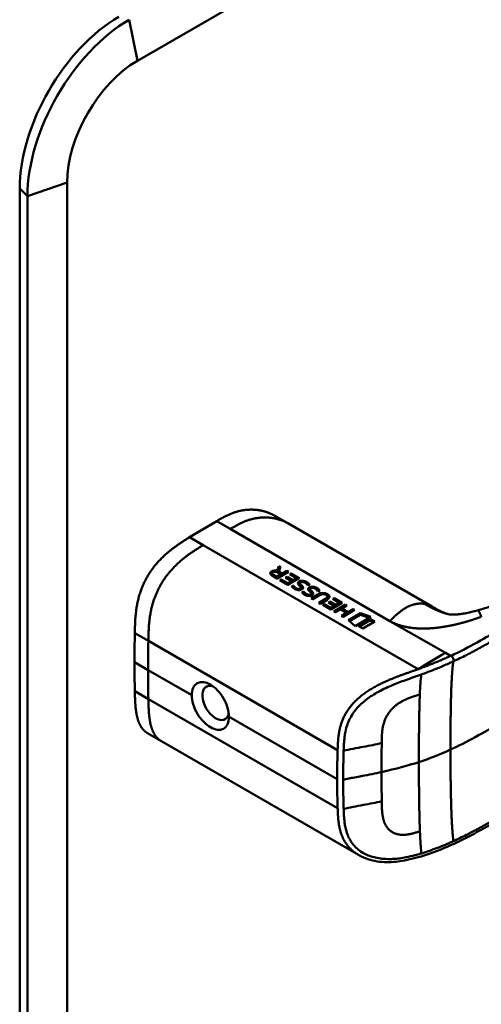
# Model space of a CAD drawing. Header units: millimetres. Extents: x 20 to 833, y 20 to 574.
# Tile 5 of 15: x 361 to 385, y 111 to 163. Entities that reach past the tile are written whole.
import ezdxf

# ---------------------------------------------------------------- set-up
doc = ezdxf.new("R2010")
doc.units = ezdxf.units.MM
doc.header["$LTSCALE"] = 2
doc.layers.add('Sichtbare Kanten(DIN)', color=7, linetype='Continuous', lineweight=50)
doc.layers.add('Sichtbare tangentiale Kanten(DIN)', color=7, linetype='Continuous', lineweight=50)

msp = doc.modelspace()

# ---------------------------------------------------------------- linework, layer by layer
at = {"layer": 'Sichtbare Kanten(DIN)'}
for p, q in [((367.49, 160.447), (414.442, 187.555)), ((363.812, 86.144), (363.812, 154.077)), ((361.337, 85.841), (361.337, 153.774)), ((361.742, 85.443), (361.742, 153.375)), ((370.214, 135.542), (371.628, 136.385)), ((375.334, 136.272), (374.627, 136.68)), ((375.334, 136.272), (382.851, 131.932)), ((370.214, 135.542), (370.921, 135.133)), ((370.921, 135.133), (382.155, 128.648)), ((374.786, 133.783), (374.87, 134.027)), ((374.789, 133.708), (374.872, 133.946)), ((374.87, 134.027), (374.961, 133.974)), ((374.87, 134.027), (374.872, 133.946)), ((374.872, 133.946), (374.938, 133.908)), ((374.961, 133.974), (374.88, 133.742)), ((374.779, 133.38), (374.505, 133.539)), ((374.524, 133.651), (374.525, 133.57)), ((374.587, 133.576), (374.772, 133.47)), ((374.588, 133.496), (374.773, 133.389)), ((374.772, 133.47), (374.984, 133.596)), ((374.772, 133.47), (374.773, 133.389)), ((374.773, 133.389), (374.985, 133.515)), ((375.375, 133.735), (374.779, 133.38)), ((374.786, 133.783), (374.787, 133.71)), ((374.984, 133.596), (374.799, 133.703)), ((374.88, 133.742), (375.057, 133.639)), ((374.88, 133.742), (374.881, 133.661)), ((374.881, 133.661), (375.058, 133.558)), ((374.93, 133.293), (375.002, 133.336)), ((375.347, 133.051), (374.93, 133.293)), ((374.984, 133.596), (374.985, 133.515)), ((375.002, 133.336), (375.341, 133.14)), ((375.002, 133.336), (375.004, 133.255)), ((375.057, 133.639), (375.295, 133.781)), ((375.057, 133.639), (375.058, 133.558)), ((375.058, 133.558), (375.297, 133.7)), ((375.227, 133.425), (375.299, 133.469)), ((375.528, 133.251), (375.227, 133.425)), ((375.295, 133.781), (375.375, 133.735)), ((375.295, 133.781), (375.297, 133.7)), ((375.296, 133.385), (375.3, 133.388)), ((375.297, 133.7), (375.306, 133.694)), ((375.299, 133.469), (375.601, 133.294)), ((375.299, 133.469), (375.3, 133.388)), ((375.3, 133.388), (375.602, 133.213)), ((375.944, 133.406), (375.347, 133.051)), ((375.449, 133.607), (375.522, 133.65)), ((375.792, 133.408), (375.449, 133.607)), ((375.519, 133.566), (375.523, 133.569)), ((375.522, 133.65), (375.944, 133.406)), ((375.522, 133.65), (375.523, 133.569)), ((375.523, 133.569), (375.875, 133.365)), ((375.601, 133.294), (375.792, 133.408)), ((375.601, 133.294), (375.602, 133.213)), ((375.602, 133.213), (375.793, 133.327)), ((375.792, 133.408), (375.793, 133.327)), ((374.999, 133.252), (375.004, 133.255)), ((375.004, 133.255), (375.343, 133.059)), ((375.341, 133.14), (375.528, 133.251)), ((375.341, 133.14), (375.343, 133.059)), ((375.343, 133.059), (375.529, 133.17)), ((375.528, 133.251), (375.529, 133.17)), ((375.544, 132.979), (375.636, 133.01)), ((375.595, 132.915), (375.637, 132.929)), ((375.636, 133.01), (375.637, 132.929)), ((375.863, 132.844), (375.868, 132.842)), ((375.975, 133.138), (375.976, 133.057)), ((375.975, 133.133), (375.976, 133.052)), ((376.01, 133.183), (376.007, 133.181)), ((376.025, 133.059), (376.026, 132.978)), ((376.026, 132.917), (376.025, 132.92)), ((376.028, 132.906), (376.029, 132.825)), ((376.056, 133.029), (376.057, 132.948)), ((376.505, 132.832), (376.506, 132.751)), ((376.506, 132.827), (376.507, 132.746)), ((376.54, 132.876), (376.537, 132.874)), ((376.075, 132.673), (376.166, 132.703)), ((376.125, 132.608), (376.167, 132.622)), ((376.166, 132.703), (376.167, 132.622)), ((376.393, 132.537), (376.398, 132.536)), ((376.555, 132.752), (376.557, 132.671)), ((376.556, 132.61), (376.555, 132.613)), ((376.559, 132.599), (376.56, 132.518)), ((376.566, 132.347), (376.909, 132.551)), ((376.644, 132.301), (376.566, 132.347)), ((376.587, 132.722), (376.588, 132.641)), ((376.635, 132.306), (376.91, 132.47)), ((376.993, 132.508), (376.644, 132.301)), ((376.969, 132.114), (377.317, 132.321)), ((377.391, 132.272), (377.047, 132.068)), ((377.34, 132.523), (377.338, 132.524)), ((377.415, 132.434), (377.416, 132.353)), ((377.686, 132.313), (377.758, 132.357)), ((378.029, 132.115), (377.686, 132.313)), ((377.755, 132.273), (377.76, 132.276)), ((377.758, 132.357), (378.18, 132.113)), ((377.758, 132.357), (377.76, 132.276)), ((377.76, 132.276), (378.112, 132.072)), ((377.047, 132.068), (376.969, 132.114)), ((377.038, 132.073), (377.318, 132.24)), ((377.166, 131.999), (377.239, 132.043)), ((377.584, 131.758), (377.166, 131.999)), ((377.236, 131.959), (377.24, 131.962)), ((377.239, 132.043), (377.578, 131.847)), ((377.239, 132.043), (377.24, 131.962)), ((377.24, 131.962), (377.579, 131.766)), ((377.463, 132.132), (377.536, 132.175)), ((377.765, 131.958), (377.463, 132.132)), ((377.533, 132.092), (377.537, 132.094)), ((377.536, 132.175), (377.837, 132.001)), ((377.536, 132.175), (377.537, 132.094)), ((377.537, 132.094), (377.838, 131.92)), ((377.578, 131.847), (377.765, 131.958)), ((377.578, 131.847), (377.579, 131.766)), ((377.579, 131.766), (377.766, 131.877)), ((378.18, 132.113), (377.584, 131.758)), ((377.749, 131.662), (378.345, 132.017)), ((377.765, 131.958), (377.766, 131.877)), ((377.818, 131.622), (378.346, 131.936)), ((378.087, 131.771), (377.827, 131.617)), ((377.837, 132.001), (378.029, 132.115)), ((377.837, 132.001), (377.838, 131.92)), ((377.838, 131.92), (378.03, 132.034)), ((378.029, 132.115), (378.03, 132.034)), ((378.411, 131.583), (378.087, 131.771)), ((378.424, 131.972), (378.161, 131.815)), ((378.161, 131.815), (378.485, 131.628)), ((378.161, 131.815), (378.162, 131.734)), ((378.345, 132.017), (378.424, 131.972)), ((378.345, 132.017), (378.346, 131.936)), ((378.346, 131.936), (378.355, 131.931)), ((378.485, 131.628), (378.748, 131.784)), ((378.748, 131.784), (378.827, 131.739)), ((378.748, 131.784), (378.749, 131.703)), ((377.827, 131.617), (377.749, 131.662)), ((378.152, 131.429), (378.411, 131.583)), ((378.23, 131.384), (378.152, 131.429)), ((378.162, 131.734), (378.487, 131.547)), ((378.221, 131.389), (378.412, 131.503)), ((378.827, 131.739), (378.23, 131.384)), ((378.411, 131.583), (378.412, 131.503)), ((378.485, 131.628), (378.487, 131.547)), ((378.487, 131.547), (378.749, 131.703)), ((378.516, 131.201), (379.143, 131.574)), ((378.571, 131.152), (379.145, 131.493)), ((378.749, 131.703), (378.758, 131.698)), ((379.682, 131.373), (378.865, 130.887)), ((379.021, 130.91), (379.646, 131.282)), ((379.143, 131.574), (379.682, 131.373)), ((379.143, 131.574), (379.145, 131.493)), ((379.145, 131.493), (379.599, 131.324)), ((379.646, 131.282), (379.884, 131.144)), ((379.646, 131.282), (379.647, 131.201)), ((385.23, 131.71), (385.23, 131.71)), ((378.865, 130.887), (378.516, 131.201)), ((379.258, 130.772), (379.021, 130.91)), ((379.09, 130.87), (379.647, 131.201)), ((379.884, 131.144), (379.258, 130.772)), ((379.647, 131.201), (379.815, 131.104)), ((379.059, 127.15), (379.059, 127.15)), ((368.715, 124.898), (368.008, 125.306)), ((368.715, 124.898), (379.024, 118.946)), ((378.24, 122.049), (378.24, 122.049)), ((379.024, 118.946), (379.024, 118.946))]:
    msp.add_line(p, q, dxfattribs=at)
for centre, major_axis, ratio, start_param, end_param in [((366.515, 156.763), (3.661, 6.341), 0.57735, 0.785398, 2.356194), ((367.063, 156.447), (3.762, 6.516), 0.57735, 0.785398, 2.356194), ((367.49, 156.2), (2.601, 4.504), 0.57735, 0.785398, 2.356194), ((374.72, 133.447), (-0.314, 0.225), 0.867622, 5.09038, 5.921187), ((374.721, 133.366), (-0.314, 0.225), 0.867622, 5.75546, 5.921187), ((374.994, 133.63), (-0.47, 0.024), 0.307075, 5.851991, 6.824735), ((374.995, 133.549), (-0.47, 0.024), 0.307075, 0.020367, 0.54155), ((375.478, 133.375), (-0.482, 0.52), 0.283496, 2.674895, 2.735854), ((375.853, 133.032), (-0.167, 0.152), 0.730104, 2.234348, 2.694641), ((376.224, 132.898), (-0.239, 0.267), 0.619691, 5.626521, 6.147909), ((376.009, 132.913), (-0.0114, 0.0283), 0.580953, 4.324342, 4.63242), ((376.754, 132.591), (-0.239, 0.267), 0.620013, 5.625784, 6.147477), ((375.975, 133.109), (-0.514, 0.561), 0.272469, 2.695489, 2.75463), ((376.383, 132.727), (-0.166, 0.154), 0.73085, 2.24337, 2.701201), ((376.539, 132.606), (-0.0114, 0.0283), 0.580953, 4.324342, 4.63242), ((377.087, 131.514), (0.157, 1.113), 0.631058, 6.033991, 6.752455), ((377.088, 131.433), (0.157, 1.113), 0.631058, 0.331582, 0.46927), ((368.321, 131.999), (9.094, 0.437), 0.08063, 6.132772, 6.407705), ((368.322, 131.918), (9.094, 0.437), 0.08063, 6.132772, 6.280463), ((377.088, 131.433), (0.157, 1.113), 0.631058, 6.033991, 6.13228), ((375.619, 132.362), (1.904, 0.072), 0.219797, 5.899682, 6.618022), ((375.621, 132.281), (1.904, 0.072), 0.219797, 0.091601, 0.334836), ((427.701, 163.907), (-42.685, -73.933), 0.57735, 5.476687, 5.498511), ((427.708, 163.91), (-42.69, -73.941), 0.57735, 5.498507, 5.520332), ((371.574, 126.879), (0.492, -0.851), 0.576932, 2.537314, 6.882903)]:
    msp.add_ellipse(centre, major_axis=major_axis, ratio=ratio, start_param=start_param, end_param=end_param, dxfattribs=at)
for points, degree, knots in [([(425.869, 146.049), (425.869, 146.048), (425.869, 146.048), (425.869, 146.047), (425.869, 146.046), (425.869, 146.045), (425.869, 146.045), (425.87, 146.043), (425.87, 146.043), (425.87, 146.041), (425.87, 146.04), (425.871, 146.038), (425.871, 146.036), (425.872, 146.033), (425.872, 146.03), (425.873, 146.024), (425.874, 146.019), (425.876, 146.006), (425.878, 145.996), (425.883, 145.962), (425.887, 145.938), (425.9, 145.843), (425.906, 145.776), (425.92, 145.51), (425.905, 145.317), (425.791, 144.757), (425.621, 144.398), (425.106, 143.687), (424.735, 143.335), (423.769, 142.596), (423.135, 142.222), (420.953, 140.948), (419.401, 140.044), (413.198, 136.426), (408.545, 133.713), (400.403, 128.965), (396.913, 126.93), (390.807, 123.369), (388.237, 121.817), (384.689, 119.829), (383.753, 119.352), (382.166, 118.809), (381.579, 118.64), (380.659, 118.548), (380.331, 118.55), (379.846, 118.625), (379.679, 118.665), (379.436, 118.748), (379.354, 118.78), (379.234, 118.834), (379.193, 118.854), (379.132, 118.885), (379.112, 118.896), (379.08, 118.914), (379.07, 118.92), (379.053, 118.929), (379.048, 118.932), (379.039, 118.937), (379.036, 118.939), (379.032, 118.941), (379.03, 118.942), (379.027, 118.944), (379.026, 118.945), (379.024, 118.946)], 3, [0, 0, 0, 0, 0.000812, 0.000812, 0.001159, 0.001159, 0.001708, 0.001708, 0.002258, 0.002258, 0.002967, 0.002967, 0.004046, 0.004046, 0.005938, 0.005938, 0.009769, 0.009769, 0.018866, 0.018866, 0.044854, 0.044854, 0.122789, 0.122789, 0.357129, 0.357129, 0.818523, 0.818523, 1.340321, 1.340321, 2.014231, 2.014231, 3.666297, 3.666297, 8.622496, 8.622496, 12.339645, 12.339645, 15.127508, 15.127508, 16.041934, 16.041934, 16.532153, 16.532153, 16.797671, 16.797671, 16.939254, 16.939254, 17.011863, 17.011863, 17.048574, 17.048574, 17.067148, 17.067148, 17.07662, 17.07662, 17.081511, 17.081511, 17.084072, 17.084072, 17.085419, 17.085419, 17.08683, 17.08683, 17.08683, 17.08683]), ([(374.627, 136.68), (374.461, 136.776), (373.935, 137.005), (373.31, 137.07), (372.634, 136.959), (372.08, 136.646), (371.628, 136.385)], 5, [0.4963121, 0.4963121, 0.4963121, 0.4963121, 0.4963121, 0.4963121, 0.6666667, 1, 1, 1, 1, 1, 1]), ([(385.23, 131.71), (385.552, 131.798), (385.857, 131.904), (386.575, 132.181), (386.975, 132.364), (388.219, 132.98), (388.982, 133.456), (389.789, 133.919)], 3, [0, 0, 0, 0, 0.257257, 0.257257, 0.635369, 0.635369, 1.488073, 1.488073, 1.488073, 1.488073]), ([(377.338, 132.524), (377.328, 132.53), (377.318, 132.535), (377.286, 132.55), (377.263, 132.558), (377.216, 132.566), (377.194, 132.568), (377.147, 132.566), (377.124, 132.562), (377.061, 132.545), (377.024, 132.527), (376.993, 132.508)], 3, [-0.09871822, -0.09871822, -0.09871822, -0.09871822, -0.08841169, -0.08841169, -0.06862142, -0.06862142, -0.05132957, -0.05132957, -0.03330955, -0.03330955, 0, 0, 0, 0]), ([(382.861, 131.926), (382.982, 131.856), (383.09, 131.794), (383.28, 131.692), (383.363, 131.651), (383.543, 131.572), (383.624, 131.545), (383.711, 131.524)], 3, [0, 0, 0, 0, 0.1284911, 0.1284911, 0.265324, 0.265324, 0.4747385, 0.4747385, 0.4747385, 0.4747385]), ([(383.711, 131.524), (383.779, 131.508), (383.797, 131.506), (383.873, 131.5), (383.905, 131.498), (383.979, 131.497), (384.01, 131.498), (384.094, 131.501), (384.151, 131.505), (384.272, 131.516), (384.336, 131.523), (384.483, 131.544), (384.567, 131.558), (384.775, 131.597), (384.899, 131.625), (385.091, 131.673), (385.161, 131.691), (385.23, 131.71)], 3, [0, 0, 0, 0, 0.1741517, 0.1741517, 0.2458026, 0.2458026, 0.2842264, 0.2842264, 0.3360904, 0.3360904, 0.3862788, 0.3862788, 0.4502576, 0.4502576, 0.5451605, 0.5451605, 0.6004519, 0.6004519, 0.6004519, 0.6004519]), ([(370.322, 127.28), (370.322, 127.28), (370.322, 127.28), (370.322, 127.421), (370.347, 127.557), (370.448, 127.776), (370.525, 127.858), (370.7, 127.956), (370.811, 127.979), (371.051, 127.954), (371.181, 127.907), (371.302, 127.837), (371.424, 127.767), (371.554, 127.664), (371.792, 127.412), (371.9, 127.263), (372.072, 126.964), (372.146, 126.795), (372.245, 126.461), (372.269, 126.296), (372.269, 126.155), (372.269, 126.155), (372.269, 126.155)], 3, [1.55009, 1.55009, 1.55009, 1.55009, 1.550123, 1.550123, 1.679687, 1.679687, 1.809251, 1.809251, 1.938041, 1.938041, 2.066832, 2.066832, 2.066832, 2.195892, 2.195892, 2.324951, 2.324951, 2.454246, 2.454246, 2.58354, 2.58354, 2.583573, 2.583573, 2.583573, 2.583573]), ([(370.322, 127.28), (370.322, 127.139), (370.347, 126.974), (370.449, 126.641), (370.526, 126.473), (370.702, 126.176), (370.812, 126.029), (371.052, 125.779), (371.182, 125.677), (371.426, 125.537), (371.555, 125.489), (371.793, 125.463), (371.901, 125.485), (372.072, 125.581), (372.147, 125.662), (372.245, 125.879), (372.269, 126.015), (372.269, 126.155)], 3, [-1.550092, -1.550092, -1.550092, -1.550092, -1.420561, -1.420561, -1.290997, -1.290997, -1.162206, -1.162206, -1.033415, -1.033415, -0.904355, -0.904355, -0.775296, -0.775296, -0.646001, -0.646001, -0.51674, -0.51674, -0.51674, -0.51674])]:
    msp.add_open_spline(points, degree=degree, knots=knots, dxfattribs=at)
for points, degree in [([(370.214, 135.542), (369.092, 134.848), (368.187, 134.233), (367.418, 132.912), (367.373, 131.843), (367.349, 130.533)], 5), ([(374.505, 133.539), (374.416, 133.593), (374.368, 133.678), (374.496, 133.754)], 3), ([(374.43, 133.611), (374.441, 133.631), (374.463, 133.653), (374.497, 133.673)], 3), ([(374.799, 133.703), (374.742, 133.736), (374.656, 133.764), (374.57, 133.713)], 3), ([(375.562, 132.952), (375.556, 132.96), (375.544, 132.979), (375.544, 132.979)], 3), ([(375.643, 132.873), (375.618, 132.892), (375.584, 132.922), (375.562, 132.952)], 3), ([(375.636, 133.01), (375.636, 133.009), (375.679, 132.955), (375.7, 132.934)], 3), ([(375.637, 132.929), (375.637, 132.929), (375.68, 132.874), (375.702, 132.853)], 3), ([(375.827, 132.786), (375.758, 132.804), (375.703, 132.828), (375.643, 132.873)], 3), ([(375.7, 132.934), (375.74, 132.896), (375.785, 132.868), (375.842, 132.849)], 3), ([(375.702, 132.853), (375.719, 132.836), (375.738, 132.821), (375.759, 132.808)], 3), ([(376.039, 132.8), (375.986, 132.776), (375.908, 132.765), (375.827, 132.786)], 3), ([(375.867, 133.136), (375.863, 133.16), (375.875, 133.185), (375.908, 133.211)], 3), ([(375.954, 133.005), (375.895, 133.06), (375.872, 133.098), (375.867, 133.136)], 3), ([(375.878, 133.098), (375.886, 133.109), (375.896, 133.12), (375.909, 133.13)], 3), ([(375.908, 133.211), (375.96, 133.251), (376.039, 133.274), (376.146, 133.26)], 3), ([(375.909, 133.13), (375.931, 133.147), (375.959, 133.161), (375.992, 133.171)], 3), ([(376.025, 132.92), (376.016, 132.942), (375.994, 132.969), (375.954, 133.005)], 3), ([(375.955, 132.842), (375.998, 132.853), (376.03, 132.881), (376.028, 132.908)], 3), ([(376.007, 133.181), (375.982, 133.166), (375.973, 133.153), (375.975, 133.133)], 3), ([(375.975, 133.133), (375.979, 133.114), (375.995, 133.09), (376.025, 133.059)], 3), ([(375.976, 133.057), (375.976, 133.056), (375.976, 133.054), (375.976, 133.052)], 3), ([(375.976, 133.052), (375.98, 133.033), (375.996, 133.009), (376.026, 132.978)], 3), ([(376.011, 132.79), (376.023, 132.8), (376.029, 132.813), (376.029, 132.825)], 3), ([(376.025, 133.059), (376.03, 133.054), (376.056, 133.029), (376.056, 133.029)], 3), ([(376.026, 132.978), (376.031, 132.974), (376.057, 132.949), (376.057, 132.948)], 3), ([(376.074, 132.818), (376.053, 132.806), (376.047, 132.804), (376.039, 132.8)], 3), ([(376.056, 133.029), (376.095, 132.993), (376.116, 132.966), (376.129, 132.94)], 3), ([(376.057, 132.948), (376.093, 132.915), (376.114, 132.889), (376.127, 132.865)], 3), ([(376.129, 132.94), (376.149, 132.9), (376.141, 132.857), (376.074, 132.818)], 3), ([(376.312, 133.107), (376.257, 133.156), (376.199, 133.189), (376.136, 133.2)], 3), ([(376.146, 133.26), (376.206, 133.252), (376.263, 133.232), (376.319, 133.2)], 3), ([(376.257, 133.15), (376.278, 133.141), (376.299, 133.131), (376.32, 133.119)], 3), ([(376.379, 133.016), (376.379, 133.016), (376.359, 133.066), (376.312, 133.107)], 3), ([(376.319, 133.2), (376.337, 133.189), (376.353, 133.178), (376.371, 133.166)], 3), ([(376.32, 133.119), (376.338, 133.108), (376.355, 133.097), (376.373, 133.085)], 3), ([(376.371, 133.166), (376.434, 133.122), (376.47, 133.063), (376.474, 133.051)], 3), ([(376.373, 133.085), (376.395, 133.069), (376.414, 133.051), (376.43, 133.035)], 3), ([(376.474, 133.051), (376.469, 133.049), (376.38, 133.016), (376.379, 133.016)], 3), ([(376.397, 132.829), (376.394, 132.854), (376.406, 132.879), (376.438, 132.904)], 3), ([(376.485, 132.698), (376.425, 132.753), (376.403, 132.791), (376.397, 132.829)], 3), ([(376.409, 132.791), (376.416, 132.802), (376.426, 132.812), (376.439, 132.823)], 3), ([(376.438, 132.904), (376.49, 132.944), (376.57, 132.967), (376.676, 132.953)], 3), ([(376.439, 132.823), (376.462, 132.84), (376.489, 132.854), (376.522, 132.864)], 3), ([(376.537, 132.874), (376.512, 132.859), (376.503, 132.846), (376.506, 132.827)], 3), ([(376.506, 132.827), (376.509, 132.807), (376.525, 132.783), (376.555, 132.752)], 3), ([(376.842, 132.801), (376.787, 132.849), (376.729, 132.883), (376.666, 132.893)], 3), ([(376.676, 132.953), (376.737, 132.945), (376.794, 132.925), (376.85, 132.893)], 3), ([(376.787, 132.843), (376.809, 132.834), (376.83, 132.824), (376.851, 132.812)], 3), ([(376.91, 132.709), (376.91, 132.709), (376.889, 132.759), (376.842, 132.801)], 3), ([(376.85, 132.893), (376.867, 132.883), (376.884, 132.872), (376.902, 132.859)], 3), ([(376.851, 132.812), (376.869, 132.802), (376.885, 132.791), (376.903, 132.778)], 3), ([(376.902, 132.859), (376.965, 132.815), (377, 132.756), (377.005, 132.745)], 3), ([(376.903, 132.778), (376.926, 132.762), (376.945, 132.745), (376.96, 132.728)], 3), ([(376.093, 132.645), (376.086, 132.653), (376.075, 132.673), (376.075, 132.673)], 3), ([(376.174, 132.566), (376.149, 132.585), (376.114, 132.615), (376.093, 132.645)], 3), ([(376.166, 132.703), (376.166, 132.703), (376.209, 132.649), (376.231, 132.628)], 3), ([(376.167, 132.622), (376.167, 132.622), (376.211, 132.568), (376.232, 132.547)], 3), ([(376.357, 132.479), (376.288, 132.497), (376.234, 132.522), (376.174, 132.566)], 3), ([(376.231, 132.628), (376.27, 132.589), (376.316, 132.561), (376.373, 132.543)], 3), ([(376.232, 132.547), (376.25, 132.529), (376.269, 132.514), (376.289, 132.501)], 3), ([(376.57, 132.494), (376.516, 132.47), (376.438, 132.459), (376.357, 132.479)], 3), ([(376.555, 132.613), (376.546, 132.635), (376.524, 132.662), (376.485, 132.698)], 3), ([(376.485, 132.536), (376.529, 132.547), (376.56, 132.574), (376.558, 132.601)], 3), ([(376.506, 132.751), (376.506, 132.749), (376.507, 132.747), (376.507, 132.746)], 3), ([(376.507, 132.746), (376.51, 132.726), (376.527, 132.702), (376.557, 132.671)], 3), ([(376.542, 132.483), (376.553, 132.494), (376.56, 132.506), (376.56, 132.518)], 3), ([(376.555, 132.752), (376.56, 132.748), (376.586, 132.723), (376.587, 132.722)], 3), ([(376.557, 132.671), (376.561, 132.667), (376.587, 132.642), (376.588, 132.641)], 3), ([(376.605, 132.511), (376.583, 132.499), (376.578, 132.497), (376.57, 132.494)], 3), ([(376.587, 132.722), (376.625, 132.687), (376.647, 132.659), (376.66, 132.633)], 3), ([(376.588, 132.641), (376.624, 132.608), (376.645, 132.582), (376.658, 132.558)], 3), ([(376.66, 132.633), (376.679, 132.594), (376.672, 132.55), (376.605, 132.511)], 3), ([(377.005, 132.745), (377, 132.743), (376.91, 132.709), (376.91, 132.709)], 3), ([(383.569, 129.491), (383.097, 129.218), (382.626, 128.939), (382.155, 128.648)], 3), ([(367.351, 127.491), (367.364, 126.849), (367.382, 126.273), (367.494, 125.804), (367.706, 125.48), (368.008, 125.306)], 5)]:
    msp.add_open_spline(points, degree=degree, dxfattribs=at)
at = {"layer": 'Sichtbare tangentiale Kanten(DIN)'}
for p, q in [((367.063, 162.59), (367.49, 160.447)), ((361.742, 153.375), (363.812, 154.077)), ((361.337, 153.774), (361.742, 153.375)), ((372.335, 135.976), (371.628, 136.385)), ((380.676, 131.161), (372.335, 135.976)), ((374.496, 133.754), (374.497, 133.673)), ((374.587, 133.576), (374.588, 133.496)), ((375.7, 132.934), (375.702, 132.853)), ((375.842, 132.849), (375.843, 132.782)), ((375.863, 132.844), (375.864, 132.779)), ((375.868, 132.842), (375.869, 132.778)), ((375.908, 133.211), (375.909, 133.13)), ((375.955, 132.842), (375.956, 132.778)), ((376.129, 132.94), (376.13, 132.87)), ((376.146, 133.26), (376.147, 133.198)), ((376.319, 133.2), (376.32, 133.119)), ((376.371, 133.166), (376.373, 133.085)), ((376.438, 132.904), (376.439, 132.823)), ((376.676, 132.953), (376.677, 132.891)), ((376.85, 132.893), (376.851, 132.812)), ((376.902, 132.859), (376.903, 132.778)), ((376.231, 132.628), (376.232, 132.547)), ((376.373, 132.543), (376.374, 132.476)), ((376.393, 132.537), (376.394, 132.472)), ((376.398, 132.536), (376.399, 132.471)), ((376.485, 132.536), (376.486, 132.471)), ((376.66, 132.633), (376.661, 132.563)), ((376.909, 132.551), (376.91, 132.47)), ((377.317, 132.321), (377.318, 132.24)), ((377.412, 132.568), (377.413, 132.487)), ((380.676, 131.161), (383.569, 129.491)), ((367.349, 130.533), (368.056, 130.125)), ((368.056, 130.125), (377.942, 124.417)), ((383.569, 129.491), (383.838, 129.335)), ((368.043, 128.596), (367.336, 129.004)), ((383.987, 129.052), (383.985, 129.051)), ((370.322, 127.28), (368.043, 128.595)), ((368.058, 127.083), (367.351, 127.491)), ((368.058, 127.083), (377.944, 121.376)), ((377.917, 122.894), (372.269, 126.155)), ((380.244, 124.781), (380.244, 124.784)), ((380.246, 121.74), (380.246, 121.737))]:
    msp.add_line(p, q, dxfattribs=at)
for centre, major_axis, ratio, start_param, end_param in [((428.409, 163.498), (-42.685, -73.933), 0.57735, 5.476687, 5.498513), ((428.415, 163.502), (-42.69, -73.941), 0.57735, 5.498509, 5.520332), ((380.3, 123.019), (-0.007, 3.506), 0.017332, 1.044221, 1.499998), ((380.3, 123.384), (0, -3.499), 0.017399, 4.745971, 5.201687)]:
    msp.add_ellipse(centre, major_axis=major_axis, ratio=ratio, start_param=start_param, end_param=end_param, dxfattribs=at)
for points, degree, knots in [([(417.724, 161.594), (417.727, 161.593), (417.729, 161.592), (417.731, 161.59), (417.816, 161.541), (417.899, 161.493), (417.982, 161.445), (418.065, 161.398), (418.147, 161.35), (418.23, 161.303), (418.312, 161.255), (418.395, 161.208), (418.479, 161.16), (418.564, 161.111), (418.649, 161.062), (418.736, 161.012), (418.78, 160.987), (418.824, 160.961), (418.869, 160.936), (418.913, 160.91), (418.958, 160.884), (419.003, 160.858), (419.094, 160.807), (419.186, 160.754), (419.279, 160.7), (419.371, 160.647), (419.464, 160.594), (419.556, 160.541), (419.648, 160.488), (419.74, 160.436), (419.83, 160.384), (419.92, 160.333), (420.009, 160.282), (420.096, 160.232), (420.183, 160.182), (420.269, 160.133), (420.354, 160.084), (420.439, 160.036), (420.523, 159.988), (420.606, 159.94), (420.69, 159.892), (420.773, 159.844), (420.856, 159.796), (420.94, 159.749), (421.024, 159.701), (421.108, 159.652), (421.192, 159.604), (421.277, 159.556), (421.362, 159.507), (421.447, 159.458), (421.533, 159.409), (421.619, 159.36), (421.705, 159.311), (421.791, 159.261), (421.877, 159.212), (422.894, 158.63), (423.866, 158.069), (424.605, 157.364), (425.12, 156.873), (425.501, 156.311), (425.633, 155.741), (425.789, 155.072), (425.609, 154.4), (425.14, 153.784), (424.703, 153.209), (424.03, 152.702), (423.286, 152.236), (422.676, 151.853), (422.025, 151.486), (421.386, 151.114), (418.541, 149.454), (415.682, 147.787), (412.831, 146.125), (408.069, 143.348), (403.302, 140.568), (398.539, 137.79), (396.158, 136.401), (393.775, 135.012), (391.393, 133.623), (390.202, 132.928), (389.012, 132.234), (387.82, 131.54), (387.07, 131.102), (386.323, 130.658), (385.567, 130.23), (385.122, 129.979), (384.674, 129.736), (384.198, 129.505), (384.087, 129.451), (383.976, 129.399), (383.859, 129.345)], 3, [0, 0, 0, 0, 0.002518, 0.002518, 0.002518, 0.094944, 0.094944, 0.094944, 0.18737, 0.18737, 0.18737, 0.279796, 0.279796, 0.279796, 0.372222, 0.372222, 0.372222, 0.418434, 0.418434, 0.418434, 0.464647, 0.464647, 0.464647, 0.557073, 0.557073, 0.557073, 0.649499, 0.649499, 0.649499, 0.741925, 0.741925, 0.741925, 0.834351, 0.834351, 0.834351, 0.926776, 0.926776, 0.926776, 1.019202, 1.019202, 1.019202, 1.111628, 1.111628, 1.111628, 1.204054, 1.204054, 1.204054, 1.29648, 1.29648, 1.29648, 1.388905, 1.388905, 1.388905, 1.481331, 1.481331, 1.481331, 2.571552, 2.571552, 2.571552, 3.331424, 3.331424, 3.331424, 4.2235, 4.2235, 4.2235, 5.055186, 5.055186, 5.055186, 5.737675, 5.737675, 5.737675, 8.775646, 8.775646, 8.775646, 13.850256, 13.850256, 13.850256, 16.38756, 16.38756, 16.38756, 17.656213, 17.656213, 17.656213, 18.455338, 18.455338, 18.455338, 18.924865, 18.924865, 18.924865, 19.034762, 19.034762, 19.034762, 19.034762]), ([(375.334, 136.272), (375.168, 136.367), (374.642, 136.597), (374.017, 136.662), (373.341, 136.55), (372.787, 136.238), (372.335, 135.976)], 5, [0.4963121, 0.4963121, 0.4963121, 0.4963121, 0.4963121, 0.4963121, 0.6666667, 1, 1, 1, 1, 1, 1]), ([(382.474, 132.061), (382.55, 132.019), (382.699, 131.934), (382.921, 131.813), (383.16, 131.698), (383.413, 131.605), (383.595, 131.553), (383.695, 131.528), (383.711, 131.524)], 5, [0, 0, 0, 0, 0, 0, 0.1666667, 0.3333333, 0.5, 0.5302724, 0.5302724, 0.5302724, 0.5302724, 0.5302724, 0.5302724]), ([(385.23, 131.71), (385.25, 131.715), (385.289, 131.709), (385.332, 131.663), (385.377, 131.568), (385.423, 131.446), (385.446, 131.384)], 5, [0.5012764, 0.5012764, 0.5012764, 0.5012764, 0.5012764, 0.5012764, 0.75, 1, 1, 1, 1, 1, 1]), ([(386.561, 130.436), (386.515, 130.409), (386.468, 130.382), (386.421, 130.355), (386.364, 130.322), (386.307, 130.288), (386.245, 130.252), (386.133, 130.187), (386.035, 130.13), (385.939, 130.075), (385.931, 130.07), (385.922, 130.065), (385.913, 130.06), (385.812, 130.002), (385.718, 129.949), (385.621, 129.895), (385.517, 129.836), (385.413, 129.778), (385.307, 129.72), (385.202, 129.663), (385.096, 129.606), (384.992, 129.55), (384.961, 129.534), (384.929, 129.517), (384.897, 129.5), (384.82, 129.46), (384.743, 129.42), (384.665, 129.38), (384.553, 129.324), (384.442, 129.268), (384.329, 129.213), (384.216, 129.158), (384.101, 129.104), (383.987, 129.052)], 3, [0, 0, 0, 0, 0.0493687, 0.0493687, 0.0493687, 0.1101418, 0.1101418, 0.1101418, 0.2201433, 0.2201433, 0.2201433, 0.2290985, 0.2290985, 0.2290985, 0.3299892, 0.3299892, 0.3299892, 0.4391613, 0.4391613, 0.4391613, 0.5480388, 0.5480388, 0.5480388, 0.5800984, 0.5800984, 0.5800984, 0.6576871, 0.6576871, 0.6576871, 0.7681813, 0.7681813, 0.7681813, 0.8792555, 0.8792555, 0.8792555, 0.8792555]), ([(383.838, 129.335), (383.778, 129.308), (383.706, 129.275), (383.577, 129.218), (383.51, 129.189), (383.377, 129.131), (383.31, 129.102), (383.176, 129.045), (383.108, 129.017), (382.971, 128.961), (382.903, 128.933), (382.765, 128.878), (382.696, 128.851), (382.556, 128.797), (382.486, 128.77), (382.344, 128.717), (382.273, 128.691), (382.186, 128.659), (382.17, 128.653), (382.155, 128.648)], 3, [0, 0, 0, 0, 0.0622178, 0.0622178, 0.1250937, 0.1250937, 0.1879696, 0.1879696, 0.2508455, 0.2508455, 0.3137214, 0.3137214, 0.3765973, 0.3765973, 0.4394731, 0.4394731, 0.502349, 0.502349, 0.5158954, 0.5158954, 0.5158954, 0.5158954]), ([(383.859, 129.345), (383.925, 129.297), (383.977, 129.242), (383.99, 129.172), (383.997, 129.134), (383.993, 129.094), (383.987, 129.052)], 3, [0, 0, 0, 0, 0.650419, 0.650419, 0.650419, 1, 1, 1, 1]), ([(383.985, 129.051), (383.98, 129.048), (383.974, 129.046), (383.968, 129.043), (383.895, 129.01), (383.818, 128.975), (383.746, 128.943), (383.56, 128.86), (383.359, 128.774), (383.159, 128.692), (383.142, 128.685), (383.124, 128.678), (383.106, 128.671), (383.054, 128.649), (383.003, 128.629), (382.951, 128.608), (382.743, 128.525), (382.529, 128.443), (382.311, 128.364)], 3, [0, 0, 0, 0, 0.0053162, 0.0053162, 0.0053162, 0.0755048, 0.0755048, 0.0755048, 0.2568405, 0.2568405, 0.2568405, 0.2725259, 0.2725259, 0.2725259, 0.3194664, 0.3194664, 0.3194664, 0.5075707, 0.5075707, 0.5075707, 0.5075707]), ([(382.155, 128.648), (382.155, 128.648), (382.005, 128.594), (381.701, 128.488), (381.24, 128.327), (380.622, 128.098), (379.827, 127.726), (379.078, 127.23), (378.466, 126.596), (378.097, 125.87), (377.987, 125.281), (377.957, 124.847), (377.947, 124.562), (377.942, 124.418), (377.942, 124.417)], 5, [0, 0, 0, 0, 0, 0, 0.000234, 0.217926, 0.435619, 0.653311, 0.871004, 1.088696, 1.306388, 1.524081, 1.741773, 1.743874, 1.743874, 1.743874, 1.743874, 1.743874, 1.743874]), ([(382.311, 128.364), (382.045, 128.267), (381.77, 128.174), (381.494, 128.074), (381.263, 127.991), (381.031, 127.904), (380.799, 127.807), (380.78, 127.799), (380.76, 127.79), (380.74, 127.782), (380.612, 127.727), (380.483, 127.669), (380.359, 127.609), (380.235, 127.549), (380.115, 127.486), (379.995, 127.418), (379.89, 127.358), (379.784, 127.294), (379.683, 127.226), (379.583, 127.159), (379.487, 127.09), (379.395, 127.017), (379.371, 126.998), (379.347, 126.978), (379.323, 126.958), (379.22, 126.873), (379.123, 126.782), (379.035, 126.689), (378.946, 126.596), (378.865, 126.498), (378.793, 126.399), (378.723, 126.303), (378.662, 126.204), (378.607, 126.103), (378.553, 126.001), (378.505, 125.895), (378.464, 125.783), (378.461, 125.775), (378.458, 125.767), (378.456, 125.76), (378.413, 125.64), (378.377, 125.512), (378.349, 125.375), (378.331, 125.287), (378.318, 125.204), (378.306, 125.115), (378.305, 125.103), (378.304, 125.093), (378.302, 125.082), (378.289, 124.974), (378.28, 124.863), (378.273, 124.748), (378.266, 124.633), (378.262, 124.547), (378.257, 124.384)], 3, [0, 0, 0, 0, 0.230762, 0.230762, 0.230762, 0.423227, 0.423227, 0.423227, 0.439515, 0.439515, 0.439515, 0.543734, 0.543734, 0.543734, 0.647952, 0.647952, 0.647952, 0.739173, 0.739173, 0.739173, 0.830393, 0.830393, 0.830393, 0.854195, 0.854195, 0.854195, 0.956483, 0.956483, 0.956483, 1.058772, 1.058772, 1.058772, 1.157514, 1.157514, 1.157514, 1.256255, 1.256255, 1.256255, 1.263482, 1.263482, 1.263482, 1.383867, 1.383867, 1.383867, 1.461303, 1.461303, 1.461303, 1.471606, 1.471606, 1.471606, 1.578168, 1.578168, 1.578168, 1.684731, 1.684731, 1.684731, 1.684731]), ([(380.244, 124.784), (380.246, 124.953), (380.25, 125.4), (380.317, 125.904), (380.614, 126.543), (381.199, 126.96), (381.677, 127.15), (381.988, 127.243), (382.236, 127.33)], 5, [0, 0, 0, 0, 0, 0, 0.2491944, 0.4991944, 0.7491944, 0.9991944, 0.9991944, 0.9991944, 0.9991944, 0.9991944, 0.9991944]), ([(383.837, 124.44), (384.264, 124.636), (384.68, 124.848), (385.133, 125.096), (385.587, 125.343), (386, 125.585), (386.413, 125.825)], 3, [0, 0, 0, 0, 0.4403832, 0.4403832, 0.4403832, 0.8807664, 0.8807664, 0.8807664, 0.8807664]), ([(378.257, 124.384), (378.547, 124.456), (378.931, 124.523), (379.285, 124.588), (379.619, 124.649), (379.935, 124.711), (380.244, 124.781)], 3, [0, 0, 0, 0, 0.461945, 0.461945, 0.461945, 0.8961195, 0.8961195, 0.8961195, 0.8961195]), ([(377.942, 124.417), (377.942, 124.417), (377.941, 124.379), (377.938, 124.303), (377.935, 124.189), (377.931, 124.035), (377.927, 123.846), (377.923, 123.655), (377.92, 123.465), (377.919, 123.275), (377.918, 123.122), (377.917, 123.008), (377.917, 122.932), (377.917, 122.894)], 5, [0, 0, 0, 0, 0, 0, 0.00002, 0.0581515, 0.116283, 0.1744144, 0.2325459, 0.2906774, 0.3488089, 0.4069404, 0.465034, 0.465034, 0.465034, 0.465034, 0.465034, 0.465034]), ([(380.239, 123.267), (380.05, 123.224), (379.912, 123.195), (379.742, 123.161), (379.573, 123.127), (379.404, 123.096), (379.236, 123.064), (379.193, 123.057), (379.151, 123.049), (379.109, 123.041), (378.983, 123.018), (378.856, 122.994), (378.73, 122.97), (378.709, 122.966), (378.688, 122.961), (378.667, 122.957), (378.646, 122.953), (378.625, 122.949), (378.604, 122.945), (378.5, 122.923), (378.396, 122.901), (378.293, 122.877), (378.272, 122.872), (378.252, 122.867), (378.232, 122.862)], 3, [0, 0, 0, 0, 0.1300988, 0.1300988, 0.1300988, 0.2601975, 0.2601975, 0.2601975, 0.2927222, 0.2927222, 0.2927222, 0.3902963, 0.3902963, 0.3902963, 0.4065586, 0.4065586, 0.4065586, 0.422821, 0.422821, 0.422821, 0.5041327, 0.5041327, 0.5041327, 0.5203951, 0.5203951, 0.5203951, 0.5203951]), ([(377.917, 122.894), (377.917, 122.831), (377.918, 122.768), (377.918, 122.704), (377.918, 122.641), (377.919, 122.578), (377.919, 122.514), (377.92, 122.451), (377.921, 122.387), (377.921, 122.324), (377.922, 122.261), (377.923, 122.198), (377.924, 122.134), (377.925, 122.071), (377.927, 122.008), (377.928, 121.945), (377.929, 121.882), (377.931, 121.818), (377.932, 121.755), (377.934, 121.692), (377.936, 121.628), (377.938, 121.565), (377.94, 121.501), (377.942, 121.438), (377.944, 121.376)], 3, [0.000019, 0.000019, 0.000019, 0.000019, 0.0581611, 0.0581611, 0.0581611, 0.1162844, 0.1162844, 0.1162844, 0.1744076, 0.1744076, 0.1744076, 0.2325309, 0.2325309, 0.2325309, 0.2906542, 0.2906542, 0.2906542, 0.3487774, 0.3487774, 0.3487774, 0.4069007, 0.4069007, 0.4069007, 0.4650424, 0.4650424, 0.4650424, 0.4650424]), ([(378.232, 122.862), (378.232, 122.798), (378.233, 122.735), (378.233, 122.672), (378.234, 122.358), (378.239, 122.042), (378.247, 121.725), (378.249, 121.662), (378.251, 121.599), (378.253, 121.538), (378.254, 121.477), (378.256, 121.415), (378.259, 121.35), (378.259, 121.347), (378.259, 121.345), (378.259, 121.343)], 3, [0, 0, 0, 0, 0.0579521, 0.0579521, 0.0579521, 0.3477131, 0.3477131, 0.3477131, 0.4058533, 0.4058533, 0.4058533, 0.4636935, 0.4636935, 0.4636935, 0.4658128, 0.4658128, 0.4658128, 0.4658128]), ([(378.259, 121.343), (378.548, 121.415), (378.932, 121.482), (379.287, 121.546), (379.621, 121.607), (379.937, 121.67), (380.246, 121.74)], 3, [0, 0, 0, 0, 0.4619377, 0.4619377, 0.4619377, 0.8961211, 0.8961211, 0.8961211, 0.8961211]), ([(380.246, 121.737), (380.248, 121.56), (380.253, 121.111), (380.32, 120.613), (380.619, 120.071), (381.201, 119.919), (381.683, 119.995), (382.058, 120.113), (382.241, 120.17)], 5, [0, 0, 0, 0, 0, 0, 0.2492, 0.4992, 0.7492, 0.9992, 0.9992, 0.9992, 0.9992, 0.9992, 0.9992]), ([(377.944, 121.376), (377.944, 121.374), (377.949, 121.231), (377.96, 120.947), (377.99, 120.517), (378.097, 119.968), (378.376, 119.465), (378.682, 119.167), (378.912, 119.01), (379.024, 118.946)], 5, [0, 0, 0, 0, 0, 0, 0.0021022, 0.2198034, 0.4375046, 0.6552057, 0.8415831, 0.8415831, 0.8415831, 0.8415831, 0.8415831, 0.8415831]), ([(382.317, 119.018), (382.301, 119.013), (382.286, 119.008), (382.27, 119.003), (382.174, 118.975), (382.077, 118.947), (381.982, 118.922), (381.829, 118.881), (381.675, 118.844), (381.514, 118.812), (381.403, 118.79), (381.291, 118.772), (381.181, 118.757), (381.071, 118.743), (380.965, 118.732), (380.857, 118.726), (380.822, 118.724), (380.786, 118.722), (380.749, 118.721), (380.621, 118.717), (380.491, 118.72), (380.367, 118.729), (380.242, 118.738), (380.122, 118.754), (380.001, 118.777), (379.896, 118.798), (379.79, 118.825), (379.689, 118.858), (379.588, 118.891), (379.492, 118.93), (379.4, 118.975), (379.376, 118.986), (379.353, 118.998), (379.329, 119.011), (379.226, 119.066), (379.129, 119.129), (379.041, 119.199), (378.952, 119.269), (378.871, 119.346), (378.798, 119.428), (378.728, 119.508), (378.666, 119.593), (378.612, 119.684), (378.557, 119.774), (378.509, 119.871), (378.468, 119.976), (378.465, 119.983), (378.462, 119.991), (378.459, 119.997), (378.415, 120.112), (378.379, 120.238), (378.35, 120.374), (378.333, 120.458), (378.32, 120.537), (378.309, 120.622), (378.307, 120.632), (378.306, 120.641), (378.305, 120.65), (378.292, 120.757), (378.282, 120.866), (378.275, 120.981), (378.268, 121.095), (378.264, 121.181), (378.259, 121.343)], 3, [0, 0, 0, 0, 0.013527, 0.013527, 0.013527, 0.095792, 0.095792, 0.095792, 0.227559, 0.227559, 0.227559, 0.318199, 0.318199, 0.318199, 0.408838, 0.408838, 0.408838, 0.438587, 0.438587, 0.438587, 0.543091, 0.543091, 0.543091, 0.647595, 0.647595, 0.647595, 0.739004, 0.739004, 0.739004, 0.830413, 0.830413, 0.830413, 0.853725, 0.853725, 0.853725, 0.956085, 0.956085, 0.956085, 1.058446, 1.058446, 1.058446, 1.157356, 1.157356, 1.157356, 1.256266, 1.256266, 1.256266, 1.263312, 1.263312, 1.263312, 1.386941, 1.386941, 1.386941, 1.462444, 1.462444, 1.462444, 1.471505, 1.471505, 1.471505, 1.578132, 1.578132, 1.578132, 1.68476, 1.68476, 1.68476, 1.68476]), ([(386.567, 121.04), (386.519, 121.012), (386.471, 120.984), (386.423, 120.957), (386.368, 120.924), (386.312, 120.892), (386.251, 120.856), (386.138, 120.791), (386.04, 120.734), (385.944, 120.679), (385.935, 120.673), (385.924, 120.667), (385.913, 120.661), (385.814, 120.604), (385.721, 120.552), (385.626, 120.498), (385.522, 120.44), (385.417, 120.382), (385.312, 120.324), (385.207, 120.266), (385.101, 120.209), (384.996, 120.153), (384.955, 120.132), (384.913, 120.11), (384.871, 120.088), (384.804, 120.053), (384.737, 120.018), (384.669, 119.984), (384.557, 119.927), (384.446, 119.871), (384.332, 119.816), (384.22, 119.762), (384.107, 119.708), (383.996, 119.657), (383.993, 119.656), (383.992, 119.656), (383.991, 119.655)], 3, [0, 0, 0, 0, 0.0507807, 0.0507807, 0.0507807, 0.1102021, 0.1102021, 0.1102021, 0.2202767, 0.2202767, 0.2202767, 0.2309529, 0.2309529, 0.2309529, 0.3302295, 0.3302295, 0.3302295, 0.4395805, 0.4395805, 0.4395805, 0.5485418, 0.5485418, 0.5485418, 0.5906345, 0.5906345, 0.5906345, 0.6580998, 0.6580998, 0.6580998, 0.7689055, 0.7689055, 0.7689055, 0.8770848, 0.8770848, 0.8770848, 0.8799746, 0.8799746, 0.8799746, 0.8799746]), ([(383.991, 119.655), (383.985, 119.652), (383.979, 119.649), (383.972, 119.647), (383.906, 119.616), (383.84, 119.586), (383.774, 119.557), (383.708, 119.528), (383.641, 119.5), (383.573, 119.471), (383.506, 119.443), (383.439, 119.415), (383.371, 119.388), (383.346, 119.378), (383.32, 119.368), (383.294, 119.358), (383.251, 119.341), (383.209, 119.324), (383.165, 119.308), (383.096, 119.281), (383.026, 119.255), (382.957, 119.23), (382.887, 119.205), (382.817, 119.18), (382.746, 119.156), (382.674, 119.131), (382.604, 119.108), (382.533, 119.085), (382.462, 119.062), (382.389, 119.039), (382.317, 119.018)], 3, [0, 0, 0, 0, 0.005938, 0.005938, 0.005938, 0.068767, 0.068767, 0.068767, 0.1314145, 0.1314145, 0.1314145, 0.1940469, 0.1940469, 0.1940469, 0.2177013, 0.2177013, 0.2177013, 0.256742, 0.256742, 0.256742, 0.3195011, 0.3195011, 0.3195011, 0.3822317, 0.3822317, 0.3822317, 0.4449585, 0.4449585, 0.4449585, 0.5075707, 0.5075707, 0.5075707, 0.5075707])]:
    msp.add_open_spline(points, degree=degree, knots=knots, dxfattribs=at)
for points, degree in [([(370.921, 135.133), (369.799, 134.44), (368.894, 133.824), (368.125, 132.504), (368.08, 131.434), (368.056, 130.125)], 5), ([(380.676, 131.161), (380.772, 131.257), (380.963, 131.45), (381.253, 131.719), (381.629, 131.954), (381.984, 132.062), (382.235, 132.084), (382.395, 132.073), (382.474, 132.061)], 5), ([(382.474, 132.061), (382.556, 132.049), (382.636, 132.029), (382.714, 132.002), (382.789, 131.968), (382.861, 131.926)], 5), ([(385.446, 131.384), (385.201, 131.295), (384.738, 131.14), (384.111, 130.964), (383.362, 130.815), (382.525, 130.742), (381.774, 130.78), (381.266, 130.892), (380.942, 131.019), (380.763, 131.111), (380.676, 131.161)], 5), ([(383.859, 129.345), (383.852, 129.342), (383.845, 129.339), (383.838, 129.335)], 3), ([(383.837, 124.44), (383.836, 125.575), (383.846, 126.703), (383.866, 127.719), (383.907, 128.512), (383.985, 129.051)], 5), ([(382.236, 127.33), (382.254, 127.745), (382.278, 128.095), (382.311, 128.364)], 3), ([(382.236, 127.33), (382.213, 126.763), (382.198, 126.097), (382.19, 125.355), (382.186, 124.574), (382.187, 123.79)], 5), ([(368.058, 127.083), (368.071, 126.441), (368.089, 125.865), (368.201, 125.396), (368.414, 125.072), (368.715, 124.898)], 5), ([(382.187, 123.79), (382.734, 123.969), (383.276, 124.182), (383.837, 124.44)], 3), ([(383.837, 124.44), (383.837, 123.306), (383.849, 122.165), (383.87, 121.125), (383.912, 120.285), (383.991, 119.655)], 5), ([(382.187, 123.79), (381.632, 123.609), (380.983, 123.434), (380.239, 123.267)], 3), ([(382.241, 120.17), (382.216, 120.774), (382.201, 121.464), (382.192, 122.219), (382.187, 123.006), (382.187, 123.79)], 5), ([(382.241, 120.17), (382.252, 119.905), (382.264, 119.656), (382.279, 119.424), (382.297, 119.211), (382.317, 119.018)], 5)]:
    msp.add_open_spline(points, degree=degree, dxfattribs=at)
msp.add_rational_spline([(378.232, 122.862), (378.232, 122.894), (378.232, 122.925), (378.232, 122.957), (378.233, 122.988), (378.233, 123.02), (378.233, 123.051), (378.234, 123.304), (378.237, 123.556), (378.242, 123.809), (378.243, 123.869), (378.244, 123.932), (378.246, 123.998), (378.248, 124.065), (378.249, 124.128), (378.251, 124.188), (378.253, 124.248), (378.255, 124.311), (378.257, 124.377), (378.257, 124.38), (378.257, 124.382), (378.257, 124.384)], [1, 1, 1, 1, 1.00008958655, 1.00008958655, 1, 1, 1, 1, 1.00223380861, 1.00223380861, 1, 1.00382742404, 1.00382742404, 1, 1.00355055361, 1.00355055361, 1, 1, 1, 1], degree=3, knots=[0, 0, 0, 0, 0.0289474, 0.0289474, 0.0289474, 0.0578949, 0.0578949, 0.0578949, 0.2897354, 0.2897354, 0.2897354, 0.347694, 0.347694, 0.347694, 0.4058538, 0.4058538, 0.4058538, 0.4636922, 0.4636922, 0.4636922, 0.4658129, 0.4658129, 0.4658129, 0.4658129], dxfattribs=at)

doc.saveas('drawing.dxf')
